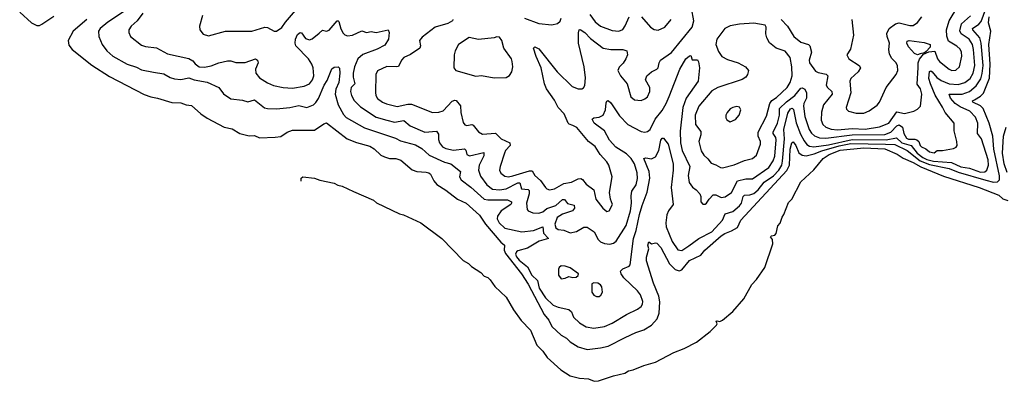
# Model space of a CAD drawing. Extents: x 1550320 to 1685906, y 509093 to 640511.
# Tile 1 of 256: x 1550795 to 1558306, y 522176 to 524933. Entities that reach past the tile are written whole.
import ezdxf

# ---------------------------------------------------------------- set-up
doc = ezdxf.new("R2010")
doc.units = 0

msp = doc.modelspace()

# ---------------------------------------------------------------- linework, layer by layer
at = {"layer": '0CON20XD'}
for points in [[(1551625, 525017.4), (1551466.8, 524915), (1551408.8, 524865), (1551397.1, 524845), (1551397.9, 524805), (1551423.8, 524745), (1551459.5, 524695), (1551505, 524656.2), (1551614.8, 524594.8), (1551685, 524572.5), (1551725, 524550.9), (1551816.1, 524533.9), (1551895, 524520), (1551943, 524493), (1551975, 524482.5), (1552025, 524478.5), (1552085, 524489.6), (1552125, 524474.2), (1552225, 524456.5), (1552315, 524417.5), (1552348.6, 524368.6), (1552405, 524329.5), (1552495, 524319.5), (1552535, 524308.1), (1552585, 524322.9), (1552662.1, 524262.1), (1552685.4, 524255.4), (1552755, 524252.7), (1552855, 524262.7), (1552925, 524278), (1552985, 524264.6), (1553035, 524283.1), (1553055, 524300.8), (1553075, 524331.8), (1553118, 524435), (1553141.5, 524468.5), (1553175, 524558.8), (1553195, 524572), (1553225, 524573.3), (1553234, 524564), (1553238.2, 524525), (1553229.2, 524455), (1553206.6, 524403.4), (1553201.6, 524365), (1553224.4, 524285), (1553265, 524211.5), (1553286.5, 524186.5), (1553425, 524107.5), (1553661.1, 524031.1), (1553699.3, 524009.3), (1553815, 523978.7), (1553862.3, 523952.3), (1553919.5, 523899.5), (1554035, 523845.8), (1554085, 523833.9), (1554157.8, 523775), (1554150.5, 523735), (1554162.4, 523712.4), (1554237.5, 523657.5), (1554339.4, 523565), (1554365, 523558.8), (1554515, 523558.9), (1554545.5, 523545), (1554547.9, 523535), (1554540.4, 523525), (1554467.5, 523475), (1554439.2, 523435), (1554438.5, 523415), (1554451.5, 523385), (1554495, 523344.7), (1554625, 523315.9), (1554715, 523325.7), (1554785, 523353.3), (1554791.9, 523305), (1554828, 523265), (1554756.5, 523243.5), (1554667.8, 523192.2), (1554595, 523170.8), (1554585, 523164.4), (1554578.2, 523145), (1554585.3, 523125), (1554605, 523100), (1554669.9, 523049.9), (1554701.2, 522985), (1554744.7, 522945), (1554756.5, 522885), (1554805, 522812.9), (1554865, 522757.1), (1554902.3, 522742.3), (1554985, 522724.4), (1555004.4, 522705), (1555020.8, 522665), (1555065, 522623.1), (1555115, 522592.5), (1555175, 522581.1), (1555255, 522593.8), (1555315, 522618.8), (1555424.7, 522685.3), (1555508, 522725), (1555534.6, 522745.4), (1555545.6, 522765), (1555547.8, 522785), (1555531.8, 522835), (1555507.1, 522867.1), (1555403.3, 522965), (1555382.9, 522995), (1555378.8, 523015), (1555396.8, 523033.2), (1555443.8, 523055), (1555451.4, 523065), (1555476.1, 523265), (1555497.7, 523325), (1555522.9, 523447.1), (1555543.9, 523516.1), (1555580.6, 523619.4), (1555602, 523725), (1555596.7, 523775), (1555556.2, 523873.8), (1555570.9, 523879.1), (1555615, 523873.1), (1555645, 523888.6), (1555670.8, 523935), (1555685.6, 524015), (1555695, 524030.6), (1555705, 524030), (1555741.1, 523985), (1555779.6, 523835), (1555780, 523785), (1555765.2, 523655), (1555778.9, 523525), (1555745, 523475.7), (1555732, 523445), (1555723.9, 523385), (1555726.4, 523355), (1555772.1, 523242.1), (1555815, 523179.4), (1555845, 523174.6), (1555900.6, 523209.4), (1555975, 523264.6), (1556075, 523316.2), (1556155.5, 523404.5), (1556177.8, 523452.2), (1556235, 523470), (1556285, 523514), (1556300, 523535), (1556315, 523584.4), (1556324.1, 523595.9), (1556365, 523596.7), (1556395, 523607.2), (1556427.1, 523635), (1556475, 523693.8), (1556545, 523743.3), (1556585.9, 523785), (1556608.8, 523825), (1556615, 523853.8), (1556629.3, 524025), (1556624.6, 524095), (1556655, 524221.8), (1556675, 524254.8), (1556688.9, 524258.9), (1556698.5, 524248.5), (1556717.9, 524147.9), (1556750.7, 524060.7), (1556778.6, 524008.6), (1556800.8, 523980.8), (1556819.7, 523969.7), (1556853.9, 523963.9), (1556965, 523980.2), (1557145, 524019.6), (1557405, 524016.5), (1557482.9, 524032.9), (1557525, 523993.3), (1557595, 523974.2), (1557642, 523915), (1557685, 523882.2), (1557715, 523867.7), (1557765, 523855.1), (1557903.8, 523843.8), (1557975, 523810.5), (1558040.5, 523800.5), (1558125, 523769.8), (1558157.1, 523772.9), (1558173.2, 523786.8), (1558185.2, 523825), (1558182.3, 523865), (1558130.8, 524025), (1558102.1, 524065), (1558104.7, 524145), (1558085, 524191.1), (1558042.7, 524235), (1557969.2, 524269.2), (1557930.8, 524295), (1557896.5, 524335), (1557884.5, 524365), (1557985, 524364.8), (1558040.4, 524385), (1558091.9, 524428.1), (1558126.9, 524483.1), (1558138.2, 524521.8), (1558144, 524585), (1558130.4, 524755), (1558118.3, 524795), (1558064.7, 524855), (1558063.1, 524865), (1558111.4, 524898.6), (1558130.1, 524920), (1558164.3, 525015.7)], [(1552188.9, 524965), (1552165.8, 524885), (1552169.2, 524855), (1552195, 524824), (1552235, 524810.8), (1552365.4, 524844.6), (1552565, 524844.5), (1552665, 524876.2), (1552685, 524874.4), (1552735, 524846.2), (1552755, 524846), (1552795, 524874.2), (1552822.5, 524915), (1552945, 525055.5)], [(1554100, 524935), (1554097.5, 524925), (1554060, 524905), (1553965, 524877.5), (1553865, 524800.6), (1553845.6, 524775), (1553851.5, 524735), (1553846.9, 524715), (1553775, 524668.9), (1553724.7, 524645.3), (1553706.7, 524625), (1553685, 524577.5), (1553667.3, 524572.7), (1553595, 524575.6), (1553525.6, 524544.4), (1553511.9, 524515), (1553508.5, 524378.5), (1553511.8, 524355), (1553525, 524333.5), (1553563.1, 524305), (1553592.1, 524292.1), (1553675, 524271.2), (1553755, 524288.4), (1553785, 524287.9), (1553945, 524225.4), (1553992.1, 524227.9), (1554025, 524238.2), (1554095, 524312.7), (1554115, 524320.4), (1554125, 524317.3), (1554156.4, 524276.4), (1554160, 524225), (1554178.7, 524148.7), (1554191.1, 524131.1), (1554205, 524127.5), (1554245, 524134.3), (1554255, 524130), (1554295, 524078.1), (1554325, 524060.5), (1554425, 524069.1), (1554467.1, 524025), (1554533.1, 523995), (1554535.4, 523975), (1554501.8, 523935), (1554492.5, 523915), (1554459.6, 523815), (1554455.5, 523785), (1554465, 523761.9), (1554495, 523739.2), (1554525, 523734.1), (1554556.3, 523743.7), (1554685, 523781.2), (1554705, 523780.6), (1554724.5, 523745), (1554768.1, 523708.1), (1554805, 523652.5), (1554815, 523643.1), (1554837.2, 523637.2), (1554875, 523642.5), (1554945, 523683.6), (1555005, 523694.1), (1555055, 523720), (1555075, 523722.1), (1555088.1, 523715), (1555115, 523678.1), (1555174.3, 523635), (1555190, 523565), (1555244, 523495), (1555275, 523471.2), (1555292.5, 523475), (1555316.2, 523525), (1555302, 523565), (1555294.3, 523615), (1555315.8, 523735), (1555290, 523825), (1555275, 523850), (1555224.3, 523905), (1555185, 523967.1), (1555135, 524004.2), (1555045, 524111.1), (1555015, 524127.1), (1554986.2, 524136.2), (1554977.8, 524145), (1554948.5, 524215), (1554903.5, 524265), (1554875, 524318.6), (1554814.6, 524405), (1554798.7, 524445), (1554772, 524565), (1554735, 524652), (1554715.7, 524715), (1554725, 524727.5), (1554755, 524710.6), (1554895, 524536.7), (1555009.2, 524425), (1555055, 524405.8), (1555084.1, 524405.9), (1555095.8, 524414.2), (1555105, 524432.5), (1555110.9, 524489.1), (1555101.2, 524575), (1555058.7, 524755), (1555057.6, 524832.4), (1555063.2, 524856.8), (1555070.8, 524859.2), (1555105, 524835.6), (1555150.2, 524790.2), (1555245, 524715.6), (1555305, 524706.5), (1555395, 524707.1), (1555426.2, 524695), (1555432, 524665), (1555420, 524635), (1555397.9, 524602.1), (1555367.7, 524572.3), (1555358.8, 524545), (1555378, 524505), (1555428.6, 524445), (1555456, 524345), (1555485, 524322), (1555535, 524317.5), (1555565, 524329.2), (1555584, 524345), (1555602, 524385), (1555601.2, 524415), (1555568.6, 524475), (1555580, 524505), (1555613.8, 524536.2), (1555656, 524555), (1555664.2, 524565), (1555672.5, 524605), (1555683.1, 524625), (1555766.1, 524683.9), (1555925, 524876.5), (1555938, 524925), (1555918.8, 525021.2)], [(1556602.5, 524935), (1556653, 524883), (1556700.8, 524805), (1556755, 524762.5), (1556812.9, 524742.9), (1556823.1, 524733.1), (1556835.6, 524685.6), (1556817.1, 524625), (1556818.9, 524605), (1556865, 524541.9), (1556885, 524531.2), (1556947.5, 524517.5), (1556960.6, 524505), (1556946.2, 524435), (1556957.5, 524415), (1556989.1, 524385), (1556993.8, 524365), (1556927.1, 524282.9), (1556911.2, 524228.8), (1556907.9, 524167.9), (1556921.5, 524135), (1556944.4, 524115), (1556985, 524099.5), (1557033.9, 524093.9), (1557145, 524102.6), (1557245, 524098.7), (1557355, 524116.5), (1557425, 524145.4), (1557485, 524231.9), (1557545, 524218.5), (1557615, 524235.6), (1557645, 524250), (1557667.1, 524275), (1557676.6, 524365), (1557667.2, 524405), (1557641.6, 524441.6), (1557649.8, 524569.8), (1557648.6, 524605), (1557658.7, 524631.3), (1557688.8, 524671.2), (1557731.2, 524688.8), (1557775, 524694.4), (1557796.9, 524635), (1557810.4, 524615), (1557884.2, 524555), (1557905, 524546.9), (1557935, 524548.6), (1557963.1, 524575), (1557980.7, 524655), (1557979.1, 524685), (1557968.2, 524708.2), (1557945, 524730.4), (1557879.1, 524769.1), (1557866.4, 524806.4), (1557866.2, 524855), (1557884.3, 524925.7), (1557951.5, 525035)], [(1550795, 524989.4), (1550885, 524908.6), (1550925, 524890), (1550945, 524890), (1550965, 524900), (1551055, 524960)], [(1551735, 524981.9), (1551690, 524925), (1551645.7, 524885), (1551628.6, 524855), (1551627.5, 524835), (1551640.8, 524805), (1551725, 524738.5), (1551755, 524728.5), (1551837.7, 524717.7), (1551923.6, 524673.7), (1552085, 524636.8), (1552115, 524620.5), (1552133.8, 524596.2), (1552165, 524573.1), (1552205, 524571.5), (1552255, 524580.4), (1552315, 524605.4), (1552380.2, 524619.8), (1552405, 524619.4), (1552445, 524606.9), (1552515, 524607.8), (1552595, 524634.2), (1552608, 524625), (1552613.1, 524605), (1552593.9, 524555), (1552595.4, 524525), (1552625, 524489.6), (1552685, 524451.8), (1552731.5, 524431.5), (1552806.1, 524416.1), (1552875, 524411.5), (1552965, 524427.5), (1553005, 524444.4), (1553028.2, 524475), (1553037.9, 524505), (1553032.5, 524565), (1553022.9, 524595), (1552998.2, 524635), (1552902.5, 524735), (1552895.3, 524755), (1552898.7, 524785), (1552915, 524820), (1552935, 524835.7), (1552945, 524834), (1552975, 524790), (1553005, 524780.4), (1553025, 524786.7), (1553078.9, 524831.1), (1553105, 524853.1), (1553135, 524846.4), (1553155, 524853.6), (1553215.7, 524925.7), (1553225, 524925.8), (1553228.8, 524918.8), (1553244.4, 524864.4), (1553261.4, 524831.4), (1553275, 524817.5), (1553295, 524809.1), (1553334, 524815), (1553405, 524848.5), (1553440, 524835), (1553475, 524843.3), (1553515, 524836.5), (1553606, 524855), (1553614.2, 524835), (1553608.5, 524785), (1553580.1, 524739.9), (1553521.5, 524708.5), (1553412.1, 524667.9), (1553375, 524634.4), (1553350, 524575), (1553339.5, 524525), (1553339.5, 524495), (1553350.3, 524445), (1553324.6, 524415), (1553318.2, 524385), (1553325.3, 524355.3), (1553346.4, 524316.4), (1553395, 524268.5), (1553515, 524191.3), (1553595, 524168.1), (1553655, 524151.6), (1553725, 524165.4), (1553772.9, 524122.9), (1553885, 524075.9), (1553975, 524082.5), (1553989.6, 524059.6), (1553989.5, 524019.5), (1553996.2, 523995), (1554019.1, 523965), (1554045, 523950.6), (1554105, 523939.4), (1554187.9, 523947.9), (1554198.8, 523938.8), (1554205.3, 523905.3), (1554225, 523894.6), (1554335, 523920.8), (1554335.9, 523895), (1554300.8, 523825), (1554294.1, 523785), (1554310.7, 523740.7), (1554358.5, 523675), (1554402.2, 523642.2), (1554455, 523636.5), (1554505, 523644.5), (1554595, 523688.3), (1554609.4, 523689.4), (1554623.2, 523643.2), (1554675, 523639.1), (1554681.6, 523631.6), (1554680.6, 523605), (1554662, 523535), (1554665.6, 523485.6), (1554673.8, 523475), (1554710.3, 523460.3), (1554755, 523458.2), (1554785, 523469.3), (1554817, 523493), (1554885, 523517.7), (1554935, 523561.8), (1554952.2, 523562.2), (1554975, 523532.5), (1555025, 523518), (1555026.3, 523495), (1555012.2, 523475), (1554935, 523451.2), (1554894.7, 523425), (1554876.5, 523375), (1554885.4, 523345), (1554903.4, 523333.4), (1554945, 523327.8), (1554995, 523308.9), (1555041.5, 523318.5), (1555097.8, 523352.2), (1555125, 523352.5), (1555177.5, 523315), (1555207.4, 523257.4), (1555225, 523238.5), (1555255, 523226.5), (1555297.4, 523222.6), (1555325, 523230), (1555345, 523244.2), (1555422.2, 523365), (1555454.3, 523475), (1555463.3, 523535), (1555460.1, 523589.9), (1555463.5, 523626.5), (1555497.7, 523675), (1555507.6, 523722.4), (1555506.5, 523765), (1555484.2, 523835), (1555458.3, 523875), (1555425, 523910.5), (1555341.4, 523961.4), (1555295.2, 524015), (1555255, 524086.7), (1555176.4, 524145), (1555162.9, 524175), (1555175, 524184.3), (1555215, 524189.2), (1555245, 524205.6), (1555262.7, 524245), (1555269.5, 524300.5), (1555275, 524312.5), (1555285, 524316.2), (1555305, 524298.8), (1555370.5, 524200.5), (1555435, 524134.6), (1555535, 524080), (1555563.4, 524076.6), (1555585, 524081.1), (1555605, 524095.7), (1555643.1, 524175), (1555695, 524240.5), (1555726.8, 524295), (1555748.6, 524348.6), (1555831.5, 524555), (1555877.5, 524635), (1555905, 524658.8), (1555915, 524660), (1555925, 524627.5), (1555965, 524626.2), (1555973, 524613), (1555980.6, 524565), (1555971.1, 524465), (1555879.5, 524335), (1555854.8, 524265), (1555832.6, 524082.6), (1555834.7, 523995), (1555849.3, 523935), (1555906.4, 523815), (1555893.1, 523745), (1555902.4, 523692.4), (1555927.4, 523657.4), (1555956.6, 523636.6), (1555984.2, 523605), (1555990.8, 523585), (1555991.2, 523545), (1556005, 523527.5), (1556025, 523526.7), (1556035, 523533.3), (1556055, 523566), (1556085, 523599.1), (1556105, 523596.9), (1556145, 523577.5), (1556177.1, 523582.9), (1556225.4, 523615), (1556271.4, 523705), (1556335, 523719.2), (1556385, 523719.3), (1556510.6, 523805), (1556543.7, 523856.3), (1556555, 523892), (1556566, 524016), (1556563.3, 524035), (1556542.8, 524065), (1556542.1, 524075), (1556575.4, 524144.6), (1556589.8, 524205), (1556591.7, 524255), (1556645, 524306.5), (1556708.1, 524355), (1556755, 524410), (1556765, 524414.5), (1556784.7, 524404.7), (1556797.7, 524375), (1556798, 524335), (1556777.3, 524295), (1556774.8, 524275), (1556784.4, 524195), (1556817.8, 524095), (1556835, 524066.9), (1556857.4, 524047.4), (1556895, 524033.6), (1556945, 524028.7), (1557145, 524055.9), (1557395, 524058.5), (1557439.3, 524075), (1557485, 524122.8), (1557505, 524132), (1557529.4, 524115), (1557540.2, 524065), (1557559.3, 524029.3), (1557575, 524021.4), (1557623, 524023), (1557637.9, 524017.9), (1557653.7, 524003.7), (1557664.2, 523975), (1557675, 523963.1), (1557707.8, 523947.8), (1557736, 523925), (1557772.1, 523917.9), (1557794.2, 523935.8), (1557835, 523936.5), (1557918, 523952), (1557937.9, 523962.1), (1557945.8, 523975), (1557944.3, 524005), (1557924.4, 524085), (1557923.6, 524145), (1557854.7, 524224.7), (1557835.7, 524265.7), (1557779, 524359), (1557742.6, 524445), (1557730.2, 524485), (1557735, 524538.8), (1557745, 524543.5), (1557755, 524536), (1557792.1, 524492.1), (1557825, 524469.6), (1557885.2, 524445.2), (1557955, 524438.4), (1558005.1, 524454.9), (1558045, 524485.3), (1558068.1, 524525), (1558080, 524585), (1558072, 524705), (1558062.6, 524745), (1558036.9, 524785), (1557975.9, 524825.9), (1557967.2, 524847.2), (1557979.4, 524900.6), (1558048.5, 524961.5)], [(1552745, 524037.5), (1552787.7, 524042.3), (1552835, 524076.7), (1552875, 524091.2), (1553045, 524090.8), (1553115, 524138.8), (1553135, 524146.2), (1553293.7, 524023.7), (1553365, 523996.7), (1553465, 523969.4), (1553498.6, 523948.6), (1553551.1, 523901.1), (1553577.2, 523887.2), (1553615, 523875.6), (1553665.5, 523875.5), (1553701.3, 523861.3), (1553788.2, 523788.2), (1553825, 523776.7), (1553895, 523771.9), (1553916.2, 523765), (1553928.6, 523755), (1553953.8, 523703.8), (1553977.3, 523677.3), (1554045, 523634.6), (1554135, 523564.6), (1554200.6, 523535), (1554302.1, 523442.1), (1554347.6, 523375), (1554465, 523237.7), (1554493.5, 523215), (1554489.6, 523175), (1554500.7, 523150.7), (1554624, 522995), (1554675, 522917.6), (1554795, 522684.7), (1554832.5, 522642.5), (1554854.4, 522595), (1554925, 522527.5), (1554965.7, 522505.7), (1554995, 522476.7), (1555055, 522438.7), (1555125, 522419.6), (1555225, 522430.3), (1555285, 522444.7), (1555415, 522508.9), (1555495, 522549.2), (1555555, 522569.6), (1555615.6, 522605), (1555657.6, 522652.4), (1555673.1, 522695), (1555677.7, 522782.3), (1555671.4, 522825), (1555629.6, 522925), (1555577.5, 523095), (1555577, 523123), (1555594, 523185), (1555586.2, 523215), (1555595, 523240), (1555615, 523223.3), (1555645, 523232.5), (1555655, 523230), (1555685, 523196), (1555751.4, 523071.4), (1555795, 523029.7), (1555825, 523018.9), (1555845, 523026), (1555905, 523096.1), (1555991.2, 523138.8), (1556022.1, 523175), (1556145, 523284.1), (1556175, 523304.2), (1556226, 523324), (1556270.4, 523349.6), (1556295.5, 523405), (1556647.7, 523782.3), (1556667.9, 523825), (1556672.7, 523945), (1556685, 523994.2), (1556695, 524002.5), (1556715, 523974.5), (1556737.4, 523917.4), (1556765, 523901.1), (1556795, 523896.2), (1556855, 523909.4), (1556915, 523933.5), (1557045, 523970.5), (1557135, 523989.2), (1557400.8, 523985), (1557470.9, 523980.9), (1557565, 523935.1), (1557665, 523856.6), (1557735, 523828.6), (1557885, 523799), (1557955, 523771), (1558165, 523708.5), (1558224.4, 523695.6), (1558255, 523696.5), (1558268.2, 523711.8), (1558268.5, 523741.5), (1558225.4, 523945), (1558218.6, 524045), (1558191.5, 524145), (1558144.8, 524255), (1558125, 524277.6), (1558065.5, 524305), (1558064.5, 524315), (1558077.8, 524322.2), (1558125, 524350), (1558147.6, 524372.4), (1558192.2, 524487.8), (1558198.5, 524595), (1558187.9, 524745), (1558202.9, 524845), (1558185, 524910), (1558190.5, 524955)], [(1554645, 524944.7), (1554755, 524903.8), (1554855, 524894.4), (1554896.4, 524903.6), (1554917.1, 524922.9), (1554924.6, 524945.4)], [(1555145, 524974), (1555185, 524916.5), (1555225.7, 524885), (1555315, 524850), (1555365, 524844.7), (1555395, 524858.5), (1555415, 524885.7), (1555445, 524955.7)], [(1555537.5, 524955), (1555606.2, 524875), (1555635, 524857.5), (1555665, 524852.9), (1555716.2, 524875), (1555765, 524933.8)], [(1557142.2, 524935), (1557156.2, 524815), (1557131.5, 524708.5), (1557104, 524665), (1557120.8, 524635), (1557200, 524585), (1557207.8, 524565), (1557190, 524535), (1557135.6, 524485), (1557126.7, 524465), (1557135.4, 524375), (1557099.2, 524265), (1557101.7, 524251.7), (1557116.7, 524235), (1557175, 524221.8), (1557235, 524220.5), (1557275, 524238.1), (1557335, 524280.8), (1557354.6, 524305.4), (1557403.8, 524416.2), (1557481.4, 524515), (1557493.1, 524545), (1557491.2, 524581.2), (1557480, 524605), (1557446.9, 524636.9), (1557429.7, 524669.7), (1557423.9, 524705), (1557429.6, 524755), (1557411.1, 524805), (1557408.8, 524828.8), (1557426.9, 524865), (1557475, 524902.2), (1557505, 524909.4), (1557585, 524889.2), (1557611.1, 524888.9), (1557645, 524911.4), (1557675.7, 524955)], [(1551307.5, 524935), (1551203.8, 524845), (1551165.8, 524774.2), (1551169.1, 524739.1), (1551194.3, 524705), (1551346.2, 524586.2), (1551480.9, 524500.9), (1551745, 524363.3), (1551795, 524344.3), (1551845, 524335.7), (1551955, 524302.9), (1552025, 524300), (1552065, 524284), (1552105, 524278.8), (1552178, 524215), (1552225, 524183.1), (1552353.8, 524115), (1552415, 524101.9), (1552475, 524065.5), (1552545, 524046.7), (1552585, 524051.4), (1552625, 524031.9), (1552745, 524037.5)], [(1556155, 523804.3), (1556245, 523826.9), (1556325, 523858.9), (1556385, 523874.5), (1556415, 523900), (1556446.7, 523985), (1556445.3, 524005), (1556428.6, 524045), (1556427.6, 524075), (1556492.5, 524197.5), (1556518.3, 524295), (1556533.3, 524316.7), (1556569.1, 524340.9), (1556648.8, 524415), (1556673.5, 524455), (1556687.6, 524505), (1556685.3, 524575), (1556673.5, 524645), (1556635, 524693.3), (1556566.2, 524715), (1556515, 524756.2), (1556494.2, 524795), (1556485.8, 524825), (1556488.8, 524875), (1556482.5, 524892.5), (1556395, 524907.3), (1556285, 524898.7), (1556215, 524885.9), (1556173.5, 524865), (1556113.1, 524785), (1556104.4, 524745), (1556125, 524690), (1556152.2, 524652.2), (1556195, 524628.9), (1556276.2, 524605), (1556332, 524575), (1556354.4, 524545), (1556348.2, 524515), (1556333.1, 524495), (1556305, 524477.1), (1556120, 524415), (1556075, 524391.5), (1555976.2, 524275), (1555946.7, 524205), (1555951.1, 524135), (1555990.9, 524080.9), (1555990, 524055), (1555975.4, 524005), (1555993.6, 523933.6), (1556015, 523899.4), (1556045, 523872.9), (1556068.9, 523838.9), (1556106, 523826), (1556140, 523805), (1556155, 523804.3)], [(1554415, 524491.2), (1554505, 524493.3), (1554531.7, 524508.3), (1554548.8, 524535), (1554556.9, 524573.1), (1554552.9, 524615), (1554545.5, 524635.5), (1554488.8, 524715), (1554474, 524775), (1554455, 524798.8), (1554435, 524803.3), (1554415, 524794), (1554295, 524782.9), (1554223.6, 524796.4), (1554142.5, 524745), (1554115.8, 524695), (1554110, 524665), (1554106.7, 524565), (1554122.5, 524545), (1554275, 524503.1), (1554317, 524507), (1554415, 524491.2)], [(1557645, 524665.4), (1557621.4, 524675), (1557575, 524725.8), (1557562.5, 524755), (1557565, 524768.6), (1557580, 524775), (1557695, 524760), (1557739.5, 524745), (1557740.5, 524725), (1557708.9, 524691.1), (1557698.3, 524681.7), (1557665, 524671.8), (1557645, 524665.4)], [(1556215, 524153.8), (1556255, 524172.5), (1556284.2, 524205), (1556295.8, 524245), (1556285.8, 524265.8), (1556265, 524272), (1556235, 524264.2), (1556215, 524254), (1556190.8, 524225), (1556180.8, 524205), (1556182, 524185), (1556190.3, 524170.3), (1556215, 524153.8)], [(1558328.7, 523768.7), (1558305.7, 523835), (1558291.7, 523915), (1558299.4, 524045), (1558320, 524115)], [(1552942.5, 523701.3), (1552942.5, 523725), (1552954.4, 523735.6), (1553043.3, 523725), (1553085, 523708.5), (1553195, 523686.8), (1553222.5, 523672.5), (1553255.7, 523665), (1553342.4, 523622.4), (1553495, 523557.8), (1553517.8, 523537.8), (1553692.8, 523452.8), (1553722, 523445), (1553855.6, 523385), (1554016.4, 523265), (1554177.7, 523097.7), (1554218.5, 523075), (1554242, 523052), (1554311.5, 523005), (1554338, 522978), (1554365, 522967.1), (1554385, 522948.9), (1554420.1, 522900.1), (1554505, 522818.2), (1554560.7, 522720.7), (1554619.9, 522639.9), (1554690.7, 522565), (1554740.9, 522450.9), (1554785, 522405.4), (1554817.9, 522357.9), (1554923, 522263), (1554995, 522216.8), (1555065, 522198.9), (1555135, 522193.8), (1555176.1, 522176.1), (1555211.4, 522178.6), (1555325, 522216.7), (1555411.7, 522238.3), (1555440, 522255), (1555475, 522262.4), (1555555, 522297.2), (1555645, 522322.2), (1555785, 522395.7), (1555865, 522425.3), (1555958.5, 522475), (1556061.8, 522555), (1556111.5, 522605), (1556114.4, 522615), (1556106.7, 522635), (1556115, 522638.1), (1556135, 522630.9), (1556155, 522642.1), (1556235, 522709.4), (1556318.7, 522805), (1556380.5, 522915), (1556415, 522952.7), (1556478.8, 523045), (1556539.5, 523225), (1556538.3, 523258.3), (1556523, 523277), (1556530, 523285), (1556555, 523291.2), (1556565, 523302.5), (1556578.3, 523361.7), (1556595, 523382.5), (1556611.3, 523428.7), (1556625, 523447.1), (1556660, 523540), (1556685.3, 523565), (1556752.9, 523697.1), (1556852.1, 523787.9), (1556923.1, 523875), (1556969.6, 523905), (1557055, 523939.3), (1557235.5, 523955.5), (1557395, 523949.3), (1557487.9, 523907.9), (1557535, 523876.7), (1557610.5, 523845), (1557670.2, 523810.2), (1557841.2, 523741.2), (1558113.3, 523655), (1558263.3, 523595), (1558295, 523566.7), (1558333.6, 523553.6)], [(1554925, 522956.2), (1554955, 522962), (1554985, 522974), (1555015, 522968), (1555038.8, 522971.2), (1555056.4, 522983.6), (1555057.5, 522995), (1554995, 523041.2), (1554955, 523054.2), (1554925, 523056.2), (1554910, 523045), (1554905, 523030), (1554904.3, 522984.3), (1554925, 522956.2)], [(1555215, 522823.8), (1555227.7, 522832.3), (1555241.2, 522855), (1555235, 522896.7), (1555225, 522911.2), (1555205, 522923.8), (1555175, 522926.7), (1555160, 522920), (1555158.8, 522855), (1555175, 522833.8), (1555195, 522823.8), (1555215, 522823.8)]]:
    msp.add_lwpolyline(points, dxfattribs=at)

doc.saveas('drawing.dxf')
